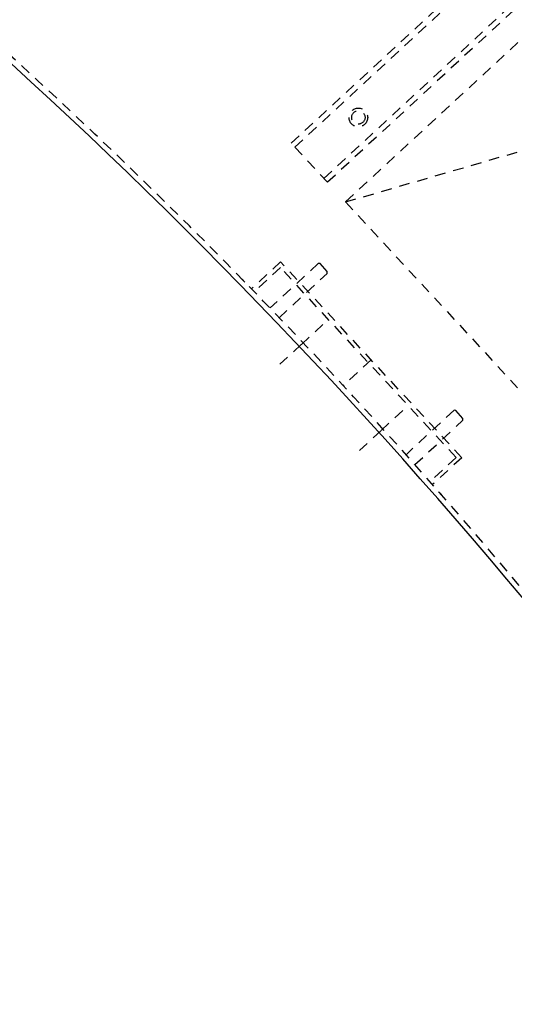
# Model space of a CAD drawing. Extents: x -12664 to -8584, y 4186 to 7036.
# Tile 25 of 35: x -9254 to -9069, y 5586 to 5956. Entities that reach past the tile are written whole.
import ezdxf

# ---------------------------------------------------------------- set-up
doc = ezdxf.new("R2010")
doc.units = 0
doc.header["$MEASUREMENT"] = 0
doc.linetypes.add('HIDDEN', pattern=[7, 4, -3])
doc.layers.get('0').update_dxf_attribs({"linetype": 'CONTINUOUS'})
doc.layers.add('LE_HIDDEN', color=7, linetype='CONTINUOUS')

msp = doc.modelspace()

# ---------------------------------------------------------------- linework, layer by layer
for radius, end in [(2345, 147.24999), (2025, 50.74999)]:
    msp.add_arc((-10621.54, 4442.52), radius, 32.74999, end)
at = {"layer": 'LE_HIDDEN', "color": 1, "linetype": 'HIDDEN'}
for p, q in [((-9005.68, 6045.14), (-9152.55, 5909.38)), ((-9004.32, 6043.68), (-9151.19, 5907.92)), ((-8993.46, 6031.93), (-9140.33, 5896.17)), ((-8992.1, 6030.46), (-9138.97, 5894.7)), ((-9132.18, 5887.35), (-8917.44, 5949.68)), ((-9138.97, 5894.7), (-9152.55, 5909.38)), ((-9156.54, 5864.84), (-9167.46, 5854.74)), ((-9088.66, 5791.41), (-9156.54, 5864.84)), ((-9156.62, 5862.72), (-9166.41, 5853.67)), ((-9090.78, 5791.49), (-9156.62, 5862.72)), ((-9169.93, 5857.23), (-9170.95, 5858.33)), ((-9169.93, 5857.23), (-9170.95, 5858.33)), ((-9122.6, 5828.12), (-9133.07, 5818.45)), ((-9090.78, 5791.49), (-9100.57, 5782.44)), ((-9088.66, 5791.41), (-9099.58, 5781.31)), ((-9096.28, 5777.55), (-9097.3, 5778.65))]:
    msp.add_line(p, q, dxfattribs=at)
msp.add_lwpolyline([(-8917.83, 5540.75, 0.078205), (-9337.5, 6010.94), (-9277.39, 6084.51)], format="xyb", dxfattribs=at)
for points in [[(-8985.32, 6023.11), (-9132.18, 5887.35), (-9064.3, 5813.92), (-8917.44, 5949.68), (-8985.32, 6023.11)], [(-9157.11, 5843.88), (-9139.12, 5860.51), (-9139.09, 5861.23), (-9141.74, 5864.21), (-9142.44, 5864.25), (-9160.44, 5847.61)], [(-9140.66, 5841.39), (-9148.82, 5833.84), (-9156.81, 5826.46)], [(-9110.79, 5809.08), (-9118.95, 5801.53), (-9126.94, 5794.15)], [(-9106.2, 5788.81), (-9088.21, 5805.44), (-9088.18, 5806.16), (-9090.84, 5809.14), (-9091.53, 5809.18), (-9109.53, 5792.54)]]:
    msp.add_lwpolyline(points, dxfattribs=at)
for radius in [3.5, 2.5]:
    msp.add_circle((-9127.4, 5919.01), radius, dxfattribs=at)
for radius, start, end in [(2343, 32.79889, 89.95109), (2341, 33.79894, 50.78103)]:
    msp.add_arc((-10621.54, 4442.52), radius, start, end, dxfattribs=at)

doc.saveas('drawing.dxf')
